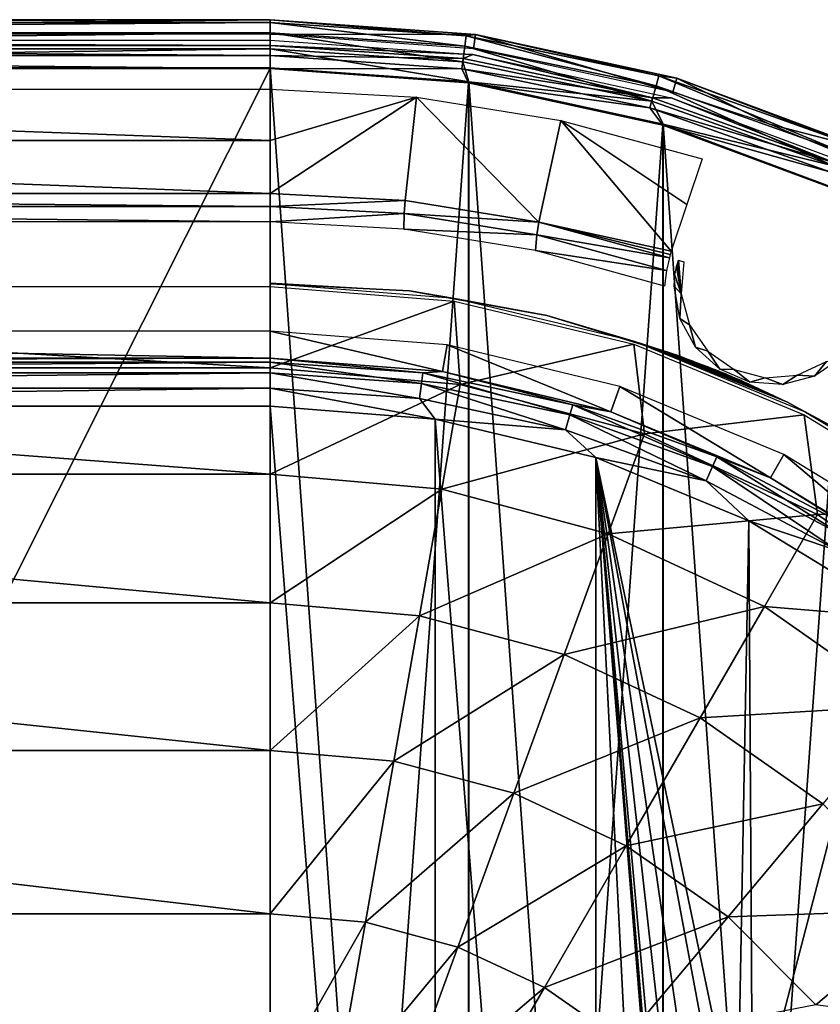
# Model space of a CAD drawing. Header units: millimetres. Extents: x -111 to 111, y -75 to 75.
# Tile 18 of 19: x 23 to 65, y 24 to 75. Entities that reach past the tile are written whole.
import ezdxf

# ---------------------------------------------------------------- set-up
doc = ezdxf.new("R2010")
doc.units = ezdxf.units.MM
doc.header["$LTSCALE"] = 65.185185
for name, color, linetype in [('1', 7, 'CONTINUOUS'), ('14', 7, 'CONTINUOUS'), ('31', 7, 'CONTINUOUS'), ('34', 7, 'CONTINUOUS'), ('44', 7, 'CONTINUOUS'), ('47', 7, 'CONTINUOUS'), ('6', 7, 'CONTINUOUS'), ('7', 7, 'CONTINUOUS'), ('72', 7, 'CONTINUOUS'), ('73', 7, 'CONTINUOUS'), ('74', 7, 'CONTINUOUS'), ('75', 7, 'CONTINUOUS'), ('8', 7, 'CONTINUOUS'), ('86', 7, 'CONTINUOUS'), ('88', 7, 'CONTINUOUS'), ('89', 7, 'CONTINUOUS'), ('9', 7, 'CONTINUOUS'), ('91', 7, 'CONTINUOUS'), ('94', 7, 'CONTINUOUS'), ('95', 7, 'CONTINUOUS'), ('96', 7, 'CONTINUOUS')]:
    doc.layers.add(name, color=color, linetype=linetype)

msp = doc.modelspace()

# ---------------------------------------------------------------- linework, layer by layer
at = {"layer": '1', "color": 250, "linetype": 'Continuous', "true_color": 0x333333}
for points in [[(36.3, 54.807, 43), (-36.3, 54.807, 43), (36.3, -54.807, 43), (36.3, 54.807, 43)], [(36.3, -54.807, 43), (-36.3, 54.807, 43), (-36.3, -54.807, 43), (36.3, -54.807, 43)], [(44.853, 54.135, 43), (36.3, 54.807, 43), (44.853, -54.135, 43), (44.853, 54.135, 43)], [(44.853, -54.135, 43), (36.3, 54.807, 43), (36.3, -54.807, 43), (44.853, -54.135, 43)], [(53.196, 52.137, 43), (44.853, 54.135, 43), (53.196, -52.137, 43), (53.196, 52.137, 43)], [(53.196, -52.137, 43), (44.853, 54.135, 43), (44.853, -54.135, 43), (53.196, -52.137, 43)], [(61.125, 48.862, 43), (53.196, 52.137, 43), (60.542, 17.037, 43), (61.125, 48.862, 43)], [(60.542, 17.037, 43), (53.196, 52.137, 43), (59.784, 16.856, 43), (60.542, 17.037, 43)], [(59.784, 16.856, 43), (53.196, 52.137, 43), (58.416, 16.161, 43), (59.784, 16.856, 43)], [(58.416, 16.161, 43), (53.196, 52.137, 43), (57.337, 15.083, 43), (58.416, 16.161, 43)], [(57.337, 15.083, 43), (53.196, 52.137, 43), (56.642, 13.714, 43), (57.337, 15.083, 43)], [(56.642, 13.714, 43), (53.196, 52.137, 43), (56.461, 12.956, 43), (56.642, 13.714, 43)], [(56.461, 12.956, 43), (53.196, 52.137, 43), (56.4, 12.174, 43), (56.461, 12.956, 43)], [(56.4, 12.174, 43), (53.196, 52.137, 43), (56.4, -12.174, 43), (56.4, 12.174, 43)], [(56.4, -12.174, 43), (53.196, 52.137, 43), (53.196, -52.137, 43), (56.4, -12.174, 43)], [(61.324, 17.098, 43), (61.125, 48.862, 43), (60.542, 17.037, 43), (61.324, 17.098, 43)], [(68.446, 44.389, 43), (61.125, 48.862, 43), (61.324, 17.098, 43), (68.446, 44.389, 43)], [(88.372, 17.098, 43), (68.446, 44.389, 43), (61.324, 17.098, 43), (88.372, 17.098, 43)]]:
    msp.add_3dface(points, dxfattribs=at)
at = {"layer": '14', "color": 250, "linetype": 'Continuous', "true_color": 0x333333}
for points in [[(36.3, -72.366, 17), (36.3, 72.366, 17), (-36.3, 72.366, 17), (36.3, -72.366, 17)], [(-36.3, -72.366, 17), (36.3, -72.366, 17), (-36.3, 72.366, 17), (-36.3, -72.366, 17)], [(46.599, -71.629, 17), (36.3, 72.366, 17), (36.3, -72.366, 17), (46.599, -71.629, 17)], [(46.599, 71.629, 17), (36.3, 72.366, 17), (46.599, -71.629, 17), (46.599, 71.629, 17)], [(56.688, -69.434, 17), (46.599, 71.629, 17), (46.599, -71.629, 17), (56.688, -69.434, 17)], [(56.688, 69.434, 17), (46.599, 71.629, 17), (56.688, -69.434, 17), (56.688, 69.434, 17)], [(66.362, -65.826, 17), (56.688, 69.434, 17), (56.688, -69.434, 17), (66.362, -65.826, 17)], [(66.362, 65.826, 17), (56.688, 69.434, 17), (66.362, -65.826, 17), (66.362, 65.826, 17)]]:
    msp.add_3dface(points, dxfattribs=at)
at = {"layer": '31', "color": 250, "linetype": 'Continuous', "true_color": 0x333333}
for points in [[(36.3, 74.862, 14.369), (46.954, 74.1, 14.369), (36.3, 74.109), (36.3, 74.862, 14.369)], [(36.3, 74.109), (46.954, 74.1, 14.369), (46.846, 73.355), (36.3, 74.109)], [(46.846, 73.355), (46.954, 74.1, 14.369), (57.178, 71.108), (46.846, 73.355)], [(46.954, 74.1, 14.369), (57.391, 71.83, 14.369), (57.178, 71.108), (46.954, 74.1, 14.369)], [(57.178, 71.108), (57.391, 71.83, 14.369), (62.197, 69.437), (57.178, 71.108)], [(57.391, 71.83, 14.369), (67.399, 68.097, 14.369), (62.197, 69.437), (57.391, 71.83, 14.369)], [(62.197, 69.437), (67.399, 68.097, 14.369), (67.086, 67.412), (62.197, 69.437)]]:
    msp.add_3dface(points, dxfattribs=at)
at = {"layer": '34', "color": 250, "linetype": 'Continuous', "true_color": 0x333333}
for points in [[(-36.3, 74.862, 14.369), (36.3, 74.862, 14.369), (-36.3, 74.109), (-36.3, 74.862, 14.369)], [(36.3, 74.862, 14.369), (36.3, 74.109), (-36.3, 74.109), (36.3, 74.862, 14.369)]]:
    msp.add_3dface(points, dxfattribs=at)
at = {"layer": '44', "color": 250, "linetype": 'Continuous', "true_color": 0x333333}
for points in [[(36.3, 74.862, 14.369), (36.3, 74.712, 15.363), (46.473, 74.016, 15.363), (36.3, 74.862, 14.369)], [(46.954, 74.1, 14.369), (36.3, 74.862, 14.369), (46.473, 74.016, 15.363), (46.954, 74.1, 14.369)], [(36.3, 74.712, 15.363), (46.401, 73.489, 16.22), (46.473, 74.016, 15.363), (36.3, 74.712, 15.363)], [(36.3, 74.18, 16.22), (46.401, 73.489, 16.22), (36.3, 74.712, 15.363), (36.3, 74.18, 16.22)], [(36.3, 74.18, 16.22), (46.288, 72.669, 16.797), (46.401, 73.489, 16.22), (36.3, 74.18, 16.22)], [(36.3, 73.352, 16.797), (46.288, 72.669, 16.797), (36.3, 74.18, 16.22), (36.3, 73.352, 16.797)], [(46.954, 74.1, 14.369), (46.473, 74.016, 15.363), (56.457, 71.941, 15.363), (46.954, 74.1, 14.369)], [(57.391, 71.83, 14.369), (46.954, 74.1, 14.369), (56.457, 71.941, 15.363), (57.391, 71.83, 14.369)], [(46.401, 73.489, 16.22), (56.313, 71.429, 16.22), (46.473, 74.016, 15.363), (46.401, 73.489, 16.22)], [(46.473, 74.016, 15.363), (56.313, 71.429, 16.22), (56.457, 71.941, 15.363), (46.473, 74.016, 15.363)], [(36.3, 73.352, 16.797), (46.599, 71.629, 17), (46.288, 72.669, 16.797), (36.3, 73.352, 16.797)], [(36.3, 72.366, 17), (46.599, 71.629, 17), (36.3, 73.352, 16.797), (36.3, 72.366, 17)], [(46.288, 72.669, 16.797), (56.09, 70.632, 16.797), (46.401, 73.489, 16.22), (46.288, 72.669, 16.797)], [(46.401, 73.489, 16.22), (56.09, 70.632, 16.797), (56.313, 71.429, 16.22), (46.401, 73.489, 16.22)], [(46.288, 72.669, 16.797), (46.599, 71.629, 17), (56.09, 70.632, 16.797), (46.288, 72.669, 16.797)], [(46.599, 71.629, 17), (56.688, 69.434, 17), (56.09, 70.632, 16.797), (46.599, 71.629, 17)], [(56.313, 71.429, 16.22), (65.853, 68.038, 16.22), (56.457, 71.941, 15.363), (56.313, 71.429, 16.22)], [(56.457, 71.941, 15.363), (65.853, 68.038, 16.22), (66.065, 68.526, 15.363), (56.457, 71.941, 15.363)], [(57.391, 71.83, 14.369), (56.457, 71.941, 15.363), (66.065, 68.526, 15.363), (57.391, 71.83, 14.369)], [(67.399, 68.097, 14.369), (57.391, 71.83, 14.369), (66.065, 68.526, 15.363), (67.399, 68.097, 14.369)], [(56.09, 70.632, 16.797), (65.524, 67.28, 16.797), (56.313, 71.429, 16.22), (56.09, 70.632, 16.797)], [(56.313, 71.429, 16.22), (65.524, 67.28, 16.797), (65.853, 68.038, 16.22), (56.313, 71.429, 16.22)], [(56.09, 70.632, 16.797), (56.688, 69.434, 17), (65.524, 67.28, 16.797), (56.09, 70.632, 16.797)], [(56.688, 69.434, 17), (66.362, 65.826, 17), (65.524, 67.28, 16.797), (56.688, 69.434, 17)]]:
    msp.add_3dface(points, dxfattribs=at)
at = {"layer": '47', "color": 250, "linetype": 'Continuous', "true_color": 0x333333}
for points in [[(36.3, 74.712, 15.363), (36.3, 74.862, 14.369), (-36.3, 74.712, 15.363), (36.3, 74.712, 15.363)], [(36.3, 74.862, 14.369), (-36.3, 74.862, 14.369), (-36.3, 74.712, 15.363), (36.3, 74.862, 14.369)], [(-36.3, 74.18, 16.22), (36.3, 74.712, 15.363), (-36.3, 74.712, 15.363), (-36.3, 74.18, 16.22)], [(36.3, 74.18, 16.22), (36.3, 74.712, 15.363), (-36.3, 74.18, 16.22), (36.3, 74.18, 16.22)], [(36.3, 73.352, 16.797), (36.3, 74.18, 16.22), (-36.3, 73.352, 16.797), (36.3, 73.352, 16.797)], [(-36.3, 73.352, 16.797), (36.3, 74.18, 16.22), (-36.3, 74.18, 16.22), (-36.3, 73.352, 16.797)], [(-36.3, 72.366, 17), (36.3, 73.352, 16.797), (-36.3, 73.352, 16.797), (-36.3, 72.366, 17)], [(-36.3, 72.366, 17), (36.3, 72.366, 17), (36.3, 73.352, 16.797), (-36.3, 72.366, 17)]]:
    msp.add_3dface(points, dxfattribs=at)
at = {"layer": '6', "color": 250, "linetype": 'Continuous', "true_color": 0x333333}
for points in [[(45.242, 56.602, 40.609), (36.3, 58.705, 8.539), (36.3, 57.304, 40.609), (45.242, 56.602, 40.609)], [(45.482, 57.982, 8.539), (36.3, 58.705, 8.539), (45.242, 56.602, 40.609), (45.482, 57.982, 8.539)], [(53.966, 54.513, 40.609), (45.482, 57.982, 8.539), (45.242, 56.602, 40.609), (53.966, 54.513, 40.609)], [(54.439, 55.832, 8.539), (45.482, 57.982, 8.539), (53.966, 54.513, 40.609), (54.439, 55.832, 8.539)], [(62.256, 51.089, 40.609), (54.439, 55.832, 8.539), (53.966, 54.513, 40.609), (62.256, 51.089, 40.609)], [(62.95, 52.307, 8.539), (54.439, 55.832, 8.539), (62.256, 51.089, 40.609), (62.95, 52.307, 8.539)], [(69.911, 46.412, 40.609), (62.95, 52.307, 8.539), (62.256, 51.089, 40.609), (69.911, 46.412, 40.609)], [(70.805, 47.494, 8.539), (62.95, 52.307, 8.539), (69.911, 46.412, 40.609), (70.805, 47.494, 8.539)]]:
    msp.add_3dface(points, dxfattribs=at)
at = {"layer": '7', "color": 250, "linetype": 'Continuous', "true_color": 0x333333}
for points in [[(-36.3, 58.705, 8.539), (-36.3, 57.304, 40.609), (36.3, 57.304, 40.609), (-36.3, 58.705, 8.539)], [(36.3, 58.705, 8.539), (-36.3, 58.705, 8.539), (36.3, 57.304, 40.609), (36.3, 58.705, 8.539)]]:
    msp.add_3dface(points, dxfattribs=at)
at = {"layer": '72', "color": 7, "linetype": 'Continuous', "true_color": 0xe0f2ff}
for points in [[(-36.3, -72.324, -1.8), (36.3, 72.324, -1.8), (36.3, -72.324, -1.8), (-36.3, -72.324, -1.8)], [(-36.3, 72.324, -1.8), (36.3, 72.324, -1.8), (-36.3, -72.324, -1.8), (-36.3, 72.324, -1.8)], [(36.3, -72.324, -1.8), (36.3, 72.324, -1.8), (46.592, 71.588, -1.8), (36.3, -72.324, -1.8)], [(46.592, -71.588, -1.8), (36.3, -72.324, -1.8), (46.592, 71.588, -1.8), (46.592, -71.588, -1.8)], [(56.676, 69.394, -1.8), (46.592, -71.588, -1.8), (46.592, 71.588, -1.8), (56.676, 69.394, -1.8)], [(56.676, -69.394, -1.8), (46.592, -71.588, -1.8), (56.676, 69.394, -1.8), (56.676, -69.394, -1.8)], [(66.344, 65.788, -1.8), (56.676, -69.394, -1.8), (56.676, 69.394, -1.8), (66.344, 65.788, -1.8)], [(66.344, -65.788, -1.8), (56.676, -69.394, -1.8), (66.344, 65.788, -1.8), (66.344, -65.788, -1.8)]]:
    msp.add_3dface(points, dxfattribs=at)
at = {"layer": '73', "color": 7, "linetype": 'Continuous', "true_color": 0xe0f2ff}
for points in [[(36.3, 71.25, -1.983), (43.883, 70.846, -1.983), (36.3, 68.588, -5.146), (36.3, 71.25, -1.983)], [(36.3, 68.588, -5.146), (43.883, 70.846, -1.983), (36.3, 65.849, -8.243), (36.3, 68.588, -5.146)], [(36.3, 65.849, -8.243), (43.883, 70.846, -1.983), (43.307, 65.475, -8.243), (36.3, 65.849, -8.243)], [(43.307, 65.475, -8.243), (43.883, 70.846, -1.983), (50.235, 64.357, -8.243), (43.307, 65.475, -8.243)], [(43.883, 70.846, -1.983), (51.38, 69.636, -1.983), (50.235, 64.357, -8.243), (43.883, 70.846, -1.983)], [(51.38, 69.636, -1.983), (57.108, 62.857, -7.841), (50.235, 64.357, -8.243), (51.38, 69.636, -1.983)], [(57.914, 65.28, -4.94), (57.108, 62.857, -7.841), (51.38, 69.636, -1.983), (57.914, 65.28, -4.94)], [(58.706, 67.635, -1.983), (57.914, 65.28, -4.94), (51.38, 69.636, -1.983), (58.706, 67.635, -1.983)], [(57.005, 62.509, -8.243), (50.235, 64.357, -8.243), (57.054, 62.684, -8.042), (57.005, 62.509, -8.243)], [(50.235, 64.357, -8.243), (57.108, 62.857, -7.841), (57.054, 62.684, -8.042), (50.235, 64.357, -8.243)]]:
    msp.add_3dface(points, dxfattribs=at)
at = {"layer": '74', "color": 7, "linetype": 'Continuous', "true_color": 0xe0f2ff}
for points in [[(36.3, 56.793, -22.181), (36.3, 61.015, -13.407), (45.845, 60.264, -13.407), (36.3, 56.793, -22.181)], [(46.162, 55.931, -22.181), (36.3, 56.793, -22.181), (45.845, 60.264, -13.407), (46.162, 55.931, -22.181)], [(55.155, 58.029, -13.407), (46.162, 55.931, -22.181), (45.845, 60.264, -13.407), (55.155, 58.029, -13.407)], [(55.724, 53.368, -22.181), (46.162, 55.931, -22.181), (55.155, 58.029, -13.407), (55.724, 53.368, -22.181)], [(64, 54.365, -13.407), (55.724, 53.368, -22.181), (55.155, 58.029, -13.407), (64, 54.365, -13.407)], [(36.3, 56.793, -22.181), (46.162, 55.931, -22.181), (36.3, 51.275, -30.287), (36.3, 56.793, -22.181)], [(36.3, 51.275, -30.287), (46.162, 55.931, -22.181), (45.204, 50.496, -30.287), (36.3, 51.275, -30.287)], [(46.162, 55.931, -22.181), (55.724, 53.368, -22.181), (45.204, 50.496, -30.287), (46.162, 55.931, -22.181)], [(64.697, 49.184, -22.181), (55.724, 53.368, -22.181), (64, 54.365, -13.407), (64.697, 49.184, -22.181)], [(72.164, 49.363, -13.407), (64.697, 49.184, -22.181), (64, 54.365, -13.407), (72.164, 49.363, -13.407)], [(45.204, 50.496, -30.287), (55.724, 53.368, -22.181), (53.837, 48.183, -30.287), (45.204, 50.496, -30.287)], [(55.724, 53.368, -22.181), (64.697, 49.184, -22.181), (53.837, 48.183, -30.287), (55.724, 53.368, -22.181)], [(36.3, 51.275, -30.287), (45.204, 50.496, -30.287), (36.3, 44.61, -37.479), (36.3, 51.275, -30.287)], [(36.3, 44.61, -37.479), (45.204, 50.496, -30.287), (44.046, 43.932, -37.479), (36.3, 44.61, -37.479)], [(45.204, 50.496, -30.287), (53.837, 48.183, -30.287), (44.046, 43.932, -37.479), (45.204, 50.496, -30.287)], [(53.837, 48.183, -30.287), (64.697, 49.184, -22.181), (61.938, 44.406, -30.287), (53.837, 48.183, -30.287)], [(64.697, 49.184, -22.181), (72.806, 43.506, -22.181), (61.938, 44.406, -30.287), (64.697, 49.184, -22.181)], [(72.806, 43.506, -22.181), (64.697, 49.184, -22.181), (72.164, 49.363, -13.407), (72.806, 43.506, -22.181)], [(44.046, 43.932, -37.479), (53.837, 48.183, -30.287), (51.557, 41.92, -37.479), (44.046, 43.932, -37.479)], [(53.837, 48.183, -30.287), (61.938, 44.406, -30.287), (51.557, 41.92, -37.479), (53.837, 48.183, -30.287)], [(36.3, 44.61, -37.479), (44.046, 43.932, -37.479), (36.3, 36.946, -43.596), (36.3, 44.61, -37.479)], [(51.557, 41.92, -37.479), (61.938, 44.406, -30.287), (58.605, 38.633, -37.479), (51.557, 41.92, -37.479)], [(61.938, 44.406, -30.287), (69.259, 39.279, -30.287), (58.605, 38.633, -37.479), (61.938, 44.406, -30.287)], [(61.938, 44.406, -30.287), (72.806, 43.506, -22.181), (69.259, 39.279, -30.287), (61.938, 44.406, -30.287)], [(36.3, 36.946, -43.596), (44.046, 43.932, -37.479), (42.716, 36.385, -43.596), (36.3, 36.946, -43.596)], [(44.046, 43.932, -37.479), (51.557, 41.92, -37.479), (42.716, 36.385, -43.596), (44.046, 43.932, -37.479)], [(42.716, 36.385, -43.596), (51.557, 41.92, -37.479), (48.936, 34.718, -43.596), (42.716, 36.385, -43.596)], [(51.557, 41.92, -37.479), (58.605, 38.633, -37.479), (48.936, 34.718, -43.596), (51.557, 41.92, -37.479)], [(58.605, 38.633, -37.479), (69.259, 39.279, -30.287), (64.975, 34.173, -37.479), (58.605, 38.633, -37.479)], [(48.936, 34.718, -43.596), (58.605, 38.633, -37.479), (54.773, 31.996, -43.596), (48.936, 34.718, -43.596)], [(58.605, 38.633, -37.479), (64.975, 34.173, -37.479), (54.773, 31.996, -43.596), (58.605, 38.633, -37.479)], [(36.3, 36.946, -43.596), (42.716, 36.385, -43.596), (36.3, 28.456, -48.501), (36.3, 36.946, -43.596)], [(36.3, 28.456, -48.501), (42.716, 36.385, -43.596), (41.241, 28.023, -48.501), (36.3, 28.456, -48.501)], [(42.716, 36.385, -43.596), (48.936, 34.718, -43.596), (41.241, 28.023, -48.501), (42.716, 36.385, -43.596)], [(41.241, 28.023, -48.501), (48.936, 34.718, -43.596), (46.032, 26.74, -48.501), (41.241, 28.023, -48.501)], [(48.936, 34.718, -43.596), (54.773, 31.996, -43.596), (46.032, 26.74, -48.501), (48.936, 34.718, -43.596)], [(54.773, 31.996, -43.596), (64.975, 34.173, -37.479), (60.049, 28.302, -43.596), (54.773, 31.996, -43.596)], [(64.975, 34.173, -37.479), (70.473, 28.675, -37.479), (60.049, 28.302, -43.596), (64.975, 34.173, -37.479)], [(46.032, 26.74, -48.501), (54.773, 31.996, -43.596), (50.528, 24.643, -48.501), (46.032, 26.74, -48.501)], [(54.773, 31.996, -43.596), (60.049, 28.302, -43.596), (50.528, 24.643, -48.501), (54.773, 31.996, -43.596)], [(60.049, 28.302, -43.596), (70.473, 28.675, -37.479), (64.602, 23.749, -43.596), (60.049, 28.302, -43.596)], [(70.473, 28.675, -37.479), (74.933, 22.305, -37.479), (64.602, 23.749, -43.596), (70.473, 28.675, -37.479)], [(36.3, 28.456, -48.501), (41.241, 28.023, -48.501), (36.3, 19.328, -52.086), (36.3, 28.456, -48.501)], [(50.528, 24.643, -48.501), (60.049, 28.302, -43.596), (54.591, 21.798, -48.501), (50.528, 24.643, -48.501)], [(60.049, 28.302, -43.596), (64.602, 23.749, -43.596), (54.591, 21.798, -48.501), (60.049, 28.302, -43.596)], [(36.3, 19.328, -52.086), (41.241, 28.023, -48.501), (39.656, 19.035, -52.086), (36.3, 19.328, -52.086)], [(41.241, 28.023, -48.501), (46.032, 26.74, -48.501), (39.656, 19.035, -52.086), (41.241, 28.023, -48.501)], [(39.656, 19.035, -52.086), (46.032, 26.74, -48.501), (42.911, 18.163, -52.086), (39.656, 19.035, -52.086)], [(46.032, 26.74, -48.501), (50.528, 24.643, -48.501), (42.911, 18.163, -52.086), (46.032, 26.74, -48.501)], [(42.911, 18.163, -52.086), (50.528, 24.643, -48.501), (45.964, 16.739, -52.086), (42.911, 18.163, -52.086)], [(50.528, 24.643, -48.501), (54.591, 21.798, -48.501), (45.964, 16.739, -52.086), (50.528, 24.643, -48.501)]]:
    msp.add_3dface(points, dxfattribs=at)
at = {"layer": '75', "color": 7, "linetype": 'Continuous', "true_color": 0xe0f2ff}
for points in [[(36.3, 61.015, -13.407), (36.3, 56.793, -22.181), (-36.3, 61.015, -13.407), (36.3, 61.015, -13.407)], [(-36.3, 61.015, -13.407), (36.3, 56.793, -22.181), (-36.3, 56.793, -22.181), (-36.3, 61.015, -13.407)], [(36.3, 56.793, -22.181), (36.3, 51.275, -30.287), (-36.3, 56.793, -22.181), (36.3, 56.793, -22.181)], [(-36.3, 56.793, -22.181), (36.3, 51.275, -30.287), (-36.3, 51.275, -30.287), (-36.3, 56.793, -22.181)], [(-36.3, 51.275, -30.287), (36.3, 44.61, -37.479), (-36.3, 44.61, -37.479), (-36.3, 51.275, -30.287)], [(36.3, 51.275, -30.287), (36.3, 44.61, -37.479), (-36.3, 51.275, -30.287), (36.3, 51.275, -30.287)], [(-36.3, 44.61, -37.479), (36.3, 36.946, -43.596), (-36.3, 36.946, -43.596), (-36.3, 44.61, -37.479)], [(36.3, 44.61, -37.479), (36.3, 36.946, -43.596), (-36.3, 44.61, -37.479), (36.3, 44.61, -37.479)], [(36.3, 36.946, -43.596), (36.3, 28.456, -48.501), (-36.3, 36.946, -43.596), (36.3, 36.946, -43.596)], [(-36.3, 36.946, -43.596), (36.3, 28.456, -48.501), (-36.3, 28.456, -48.501), (-36.3, 36.946, -43.596)], [(36.3, 28.456, -48.501), (36.3, 19.328, -52.086), (-36.3, 28.456, -48.501), (36.3, 28.456, -48.501)], [(-36.3, 28.456, -48.501), (36.3, 19.328, -52.086), (-36.3, 19.328, -52.086), (-36.3, 28.456, -48.501)]]:
    msp.add_3dface(points, dxfattribs=at)
at = {"layer": '8', "color": 250, "linetype": 'Continuous', "true_color": 0x333333}
for points in [[(45.242, 56.602, 40.609), (36.3, 57.304, 40.609), (44.225, 56.531, 41.532), (45.242, 56.602, 40.609)], [(36.3, 57.304, 40.609), (36.3, 57.084, 41.532), (44.225, 56.531, 41.532), (36.3, 57.304, 40.609)], [(36.3, 57.084, 41.532), (44.149, 55.987, 42.307), (44.225, 56.531, 41.532), (36.3, 57.084, 41.532)], [(36.3, 56.535, 42.307), (44.149, 55.987, 42.307), (36.3, 57.084, 41.532), (36.3, 56.535, 42.307)], [(36.3, 56.535, 42.307), (44.038, 55.197, 42.821), (44.149, 55.987, 42.307), (36.3, 56.535, 42.307)], [(36.3, 55.736, 42.821), (44.038, 55.197, 42.821), (36.3, 56.535, 42.307), (36.3, 55.736, 42.821)], [(44.149, 55.987, 42.307), (51.846, 54.356, 42.307), (44.225, 56.531, 41.532), (44.149, 55.987, 42.307)], [(45.242, 56.602, 40.609), (44.225, 56.531, 41.532), (51.997, 54.883, 41.532), (45.242, 56.602, 40.609)], [(44.225, 56.531, 41.532), (51.846, 54.356, 42.307), (51.997, 54.883, 41.532), (44.225, 56.531, 41.532)], [(53.966, 54.513, 40.609), (45.242, 56.602, 40.609), (51.997, 54.883, 41.532), (53.966, 54.513, 40.609)], [(36.3, 54.807, 43), (44.853, 54.135, 43), (36.3, 55.736, 42.821), (36.3, 54.807, 43)], [(36.3, 55.736, 42.821), (44.853, 54.135, 43), (44.038, 55.197, 42.821), (36.3, 55.736, 42.821)], [(44.038, 55.197, 42.821), (51.626, 53.588, 42.821), (44.149, 55.987, 42.307), (44.038, 55.197, 42.821)], [(44.149, 55.987, 42.307), (51.626, 53.588, 42.821), (51.846, 54.356, 42.307), (44.149, 55.987, 42.307)], [(44.038, 55.197, 42.821), (44.853, 54.135, 43), (51.626, 53.588, 42.821), (44.038, 55.197, 42.821)], [(51.846, 54.356, 42.307), (59.241, 51.671, 42.307), (51.997, 54.883, 41.532), (51.846, 54.356, 42.307)], [(51.997, 54.883, 41.532), (59.241, 51.671, 42.307), (59.464, 52.173, 41.532), (51.997, 54.883, 41.532)], [(53.966, 54.513, 40.609), (51.997, 54.883, 41.532), (59.464, 52.173, 41.532), (53.966, 54.513, 40.609)], [(51.626, 53.588, 42.821), (58.917, 50.941, 42.821), (51.846, 54.356, 42.307), (51.626, 53.588, 42.821)], [(51.846, 54.356, 42.307), (58.917, 50.941, 42.821), (59.241, 51.671, 42.307), (51.846, 54.356, 42.307)], [(62.256, 51.089, 40.609), (53.966, 54.513, 40.609), (59.464, 52.173, 41.532), (62.256, 51.089, 40.609)], [(44.853, 54.135, 43), (53.196, 52.137, 43), (51.626, 53.588, 42.821), (44.853, 54.135, 43)], [(51.626, 53.588, 42.821), (53.196, 52.137, 43), (58.917, 50.941, 42.821), (51.626, 53.588, 42.821)], [(53.196, 52.137, 43), (61.125, 48.862, 43), (58.917, 50.941, 42.821), (53.196, 52.137, 43)], [(59.241, 51.671, 42.307), (66.193, 47.986, 42.307), (59.464, 52.173, 41.532), (59.241, 51.671, 42.307)], [(59.464, 52.173, 41.532), (66.193, 47.986, 42.307), (66.483, 48.452, 41.532), (59.464, 52.173, 41.532)], [(62.256, 51.089, 40.609), (59.464, 52.173, 41.532), (66.483, 48.452, 41.532), (62.256, 51.089, 40.609)], [(58.917, 50.941, 42.821), (65.771, 47.308, 42.821), (59.241, 51.671, 42.307), (58.917, 50.941, 42.821)], [(59.241, 51.671, 42.307), (65.771, 47.308, 42.821), (66.193, 47.986, 42.307), (59.241, 51.671, 42.307)], [(58.917, 50.941, 42.821), (61.125, 48.862, 43), (65.771, 47.308, 42.821), (58.917, 50.941, 42.821)], [(69.911, 46.412, 40.609), (62.256, 51.089, 40.609), (66.483, 48.452, 41.532), (69.911, 46.412, 40.609)], [(61.125, 48.862, 43), (68.446, 44.389, 43), (65.771, 47.308, 42.821), (61.125, 48.862, 43)]]:
    msp.add_3dface(points, dxfattribs=at)
at = {"layer": '86', "color": 7, "linetype": 'Continuous', "true_color": 0xe0f2ff}
for points in [[(36.3, 68.588, -5.146), (-36.3, 68.588, -5.146), (-36.3, 71.25, -1.983), (36.3, 68.588, -5.146)], [(36.3, 71.25, -1.983), (36.3, 68.588, -5.146), (-36.3, 71.25, -1.983), (36.3, 71.25, -1.983)], [(36.3, 65.849, -8.243), (-36.3, 65.849, -8.243), (-36.3, 68.588, -5.146), (36.3, 65.849, -8.243)], [(36.3, 68.588, -5.146), (36.3, 65.849, -8.243), (-36.3, 68.588, -5.146), (36.3, 68.588, -5.146)]]:
    msp.add_3dface(points, dxfattribs=at)
at = {"layer": '88', "color": 7, "linetype": 'Continuous', "true_color": 0xe0f2ff}
for points in [[(-36.3, 65.177, -8.728), (-36.3, 65.849, -8.243), (36.3, 65.177, -8.728), (-36.3, 65.177, -8.728)], [(-36.3, 65.849, -8.243), (36.3, 65.849, -8.243), (36.3, 65.177, -8.728), (-36.3, 65.849, -8.243)], [(-36.3, 64.367, -8.9), (-36.3, 65.177, -8.728), (36.3, 64.367, -8.9), (-36.3, 64.367, -8.9)], [(36.3, 64.367, -8.9), (-36.3, 65.177, -8.728), (36.3, 65.177, -8.728), (36.3, 64.367, -8.9)]]:
    msp.add_3dface(points, dxfattribs=at)
at = {"layer": '89', "color": 7, "linetype": 'Continuous', "true_color": 0xe0f2ff}
for points in [[(36.3, 65.849, -8.243), (43.307, 65.475, -8.243), (36.3, 65.177, -8.728), (36.3, 65.849, -8.243)], [(36.3, 65.177, -8.728), (43.307, 65.475, -8.243), (43.258, 64.805, -8.728), (36.3, 65.177, -8.728)], [(43.307, 65.475, -8.243), (50.235, 64.357, -8.243), (43.258, 64.805, -8.728), (43.307, 65.475, -8.243)], [(36.3, 64.367, -8.9), (36.3, 65.177, -8.728), (43.258, 64.805, -8.728), (36.3, 64.367, -8.9)], [(36.3, 64.367, -8.9), (43.258, 64.805, -8.728), (43.225, 63.993, -8.9), (36.3, 64.367, -8.9)], [(43.258, 64.805, -8.728), (50.136, 63.692, -8.728), (43.225, 63.993, -8.9), (43.258, 64.805, -8.728)], [(50.235, 64.357, -8.243), (50.136, 63.692, -8.728), (43.258, 64.805, -8.728), (50.235, 64.357, -8.243)], [(43.225, 63.993, -8.9), (50.136, 63.692, -8.728), (50.069, 62.877, -8.9), (43.225, 63.993, -8.9)], [(50.235, 64.357, -8.243), (57.005, 62.509, -8.243), (50.136, 63.692, -8.728), (50.235, 64.357, -8.243)], [(50.136, 63.692, -8.728), (56.856, 61.851, -8.728), (50.069, 62.877, -8.9), (50.136, 63.692, -8.728)], [(57.005, 62.509, -8.243), (56.856, 61.851, -8.728), (50.136, 63.692, -8.728), (57.005, 62.509, -8.243)], [(56.856, 61.851, -8.728), (56.753, 61.031, -8.9), (50.069, 62.877, -8.9), (56.856, 61.851, -8.728)]]:
    msp.add_3dface(points, dxfattribs=at)
at = {"layer": '9', "color": 250, "linetype": 'Continuous', "true_color": 0x333333}
for points in [[(36.3, 57.304, 40.609), (-36.3, 57.304, 40.609), (-36.3, 57.084, 41.532), (36.3, 57.304, 40.609)], [(36.3, 57.084, 41.532), (36.3, 57.304, 40.609), (-36.3, 57.084, 41.532), (36.3, 57.084, 41.532)], [(-36.3, 56.535, 42.307), (36.3, 57.084, 41.532), (-36.3, 57.084, 41.532), (-36.3, 56.535, 42.307)], [(36.3, 56.535, 42.307), (36.3, 57.084, 41.532), (-36.3, 56.535, 42.307), (36.3, 56.535, 42.307)], [(-36.3, 55.736, 42.821), (36.3, 56.535, 42.307), (-36.3, 56.535, 42.307), (-36.3, 55.736, 42.821)], [(36.3, 55.736, 42.821), (36.3, 56.535, 42.307), (-36.3, 55.736, 42.821), (36.3, 55.736, 42.821)], [(-36.3, 54.807, 43), (36.3, 55.736, 42.821), (-36.3, 55.736, 42.821), (-36.3, 54.807, 43)], [(-36.3, 54.807, 43), (36.3, 54.807, 43), (36.3, 55.736, 42.821), (-36.3, 54.807, 43)]]:
    msp.add_3dface(points, dxfattribs=at)
at = {"layer": '91', "color": 7, "linetype": 'Continuous', "true_color": 0xe0f2ff}
for points in [[(57.473, 62.375, -7.533), (57.618, 60.637, -1.8), (57.423, 62.219, -7.733), (57.473, 62.375, -7.533)], [(57.764, 62.298, -1.8), (57.618, 60.637, -1.8), (57.473, 62.375, -7.533), (57.764, 62.298, -1.8)], [(57.289, 61.605, -8.298), (57.378, 62.059, -7.934), (57.618, 60.637, -1.8), (57.289, 61.605, -8.298)], [(57.618, 60.637, -1.8), (57.378, 62.059, -7.934), (57.423, 62.219, -7.733), (57.618, 60.637, -1.8)], [(57.253, 61.033, -8.426), (57.289, 61.605, -8.298), (57.618, 60.637, -1.8), (57.253, 61.033, -8.426)], [(57.541, 59.356, -8.426), (57.253, 61.033, -8.426), (57.618, 60.637, -1.8), (57.541, 59.356, -8.426)], [(58.05, 59.027, -1.8), (57.541, 59.356, -8.426), (57.618, 60.637, -1.8), (58.05, 59.027, -1.8)], [(58.361, 57.864, -8.426), (57.541, 59.356, -8.426), (58.05, 59.027, -1.8), (58.361, 57.864, -8.426)], [(59.006, 57.661, -1.8), (58.361, 57.864, -8.426), (58.05, 59.027, -1.8), (59.006, 57.661, -1.8)], [(59.622, 56.722, -8.426), (58.361, 57.864, -8.426), (59.006, 57.661, -1.8), (59.622, 56.722, -8.426)], [(60.371, 56.705, -1.8), (59.622, 56.722, -8.426), (59.006, 57.661, -1.8), (60.371, 56.705, -1.8)], [(65.94, 57.319, -8.426), (64.529, 56.369, -8.426), (65.153, 57.123, -1.8), (65.94, 57.319, -8.426)], [(61.187, 56.053, -8.426), (59.622, 56.722, -8.426), (60.371, 56.705, -1.8), (61.187, 56.053, -8.426)], [(65.153, 57.123, -1.8), (64.529, 56.369, -8.426), (63.642, 56.419, -1.8), (65.153, 57.123, -1.8)], [(61.982, 56.274, -1.8), (61.187, 56.053, -8.426), (60.371, 56.705, -1.8), (61.982, 56.274, -1.8)], [(62.884, 55.931, -8.426), (61.187, 56.053, -8.426), (61.982, 56.274, -1.8), (62.884, 55.931, -8.426)], [(63.642, 56.419, -1.8), (62.884, 55.931, -8.426), (61.982, 56.274, -1.8), (63.642, 56.419, -1.8)], [(64.529, 56.369, -8.426), (62.884, 55.931, -8.426), (63.642, 56.419, -1.8), (64.529, 56.369, -8.426)]]:
    msp.add_3dface(points, dxfattribs=at)
at = {"layer": '94', "color": 7, "linetype": 'Continuous', "true_color": 0xe0f2ff}
for points in [[(36.3, 73.801, -0.56), (46.803, 73.05, -0.56), (36.3, 73.528, -1.195), (36.3, 73.801, -0.56)], [(36.3, 73.528, -1.195), (46.803, 73.05, -0.56), (46.312, 72.843, -1.195), (36.3, 73.528, -1.195)], [(36.3, 73.528, -1.195), (46.312, 72.843, -1.195), (36.3, 72.997, -1.64), (36.3, 73.528, -1.195)], [(46.312, 72.843, -1.195), (46.24, 72.317, -1.64), (36.3, 72.997, -1.64), (46.312, 72.843, -1.195)], [(46.24, 72.317, -1.64), (36.3, 72.324, -1.8), (36.3, 72.997, -1.64), (46.24, 72.317, -1.64)], [(46.312, 72.843, -1.195), (56.137, 70.801, -1.195), (46.24, 72.317, -1.64), (46.312, 72.843, -1.195)], [(46.312, 72.843, -1.195), (46.803, 73.05, -0.56), (56.137, 70.801, -1.195), (46.312, 72.843, -1.195)], [(46.803, 73.05, -0.56), (57.092, 70.812, -0.56), (56.137, 70.801, -1.195), (46.803, 73.05, -0.56)], [(46.592, 71.588, -1.8), (36.3, 72.324, -1.8), (46.24, 72.317, -1.64), (46.592, 71.588, -1.8)], [(56.137, 70.801, -1.195), (55.994, 70.29, -1.64), (46.24, 72.317, -1.64), (56.137, 70.801, -1.195)], [(55.994, 70.29, -1.64), (46.592, 71.588, -1.8), (46.24, 72.317, -1.64), (55.994, 70.29, -1.64)], [(56.676, 69.394, -1.8), (46.592, 71.588, -1.8), (55.994, 70.29, -1.64), (56.676, 69.394, -1.8)], [(56.137, 70.801, -1.195), (65.593, 67.44, -1.195), (55.994, 70.29, -1.64), (56.137, 70.801, -1.195)], [(56.137, 70.801, -1.195), (57.092, 70.812, -0.56), (65.593, 67.44, -1.195), (56.137, 70.801, -1.195)], [(57.092, 70.812, -0.56), (66.958, 67.132, -0.56), (65.593, 67.44, -1.195), (57.092, 70.812, -0.56)], [(65.593, 67.44, -1.195), (65.382, 66.954, -1.64), (55.994, 70.29, -1.64), (65.593, 67.44, -1.195)], [(65.382, 66.954, -1.64), (56.676, 69.394, -1.8), (55.994, 70.29, -1.64), (65.382, 66.954, -1.64)], [(66.344, 65.788, -1.8), (56.676, 69.394, -1.8), (65.382, 66.954, -1.64), (66.344, 65.788, -1.8)]]:
    msp.add_3dface(points, dxfattribs=at)
at = {"layer": '95', "color": 7, "linetype": 'Continuous', "true_color": 0xe0f2ff}
for points in [[(-36.3, 73.528, -1.195), (-36.3, 73.801, -0.56), (36.3, 73.528, -1.195), (-36.3, 73.528, -1.195)], [(-36.3, 73.801, -0.56), (36.3, 73.801, -0.56), (36.3, 73.528, -1.195), (-36.3, 73.801, -0.56)], [(-36.3, 72.997, -1.64), (-36.3, 73.528, -1.195), (36.3, 72.997, -1.64), (-36.3, 72.997, -1.64)], [(-36.3, 73.528, -1.195), (36.3, 73.528, -1.195), (36.3, 72.997, -1.64), (-36.3, 73.528, -1.195)], [(36.3, 72.324, -1.8), (-36.3, 72.324, -1.8), (-36.3, 72.997, -1.64), (36.3, 72.324, -1.8)], [(36.3, 72.324, -1.8), (-36.3, 72.997, -1.64), (36.3, 72.997, -1.64), (36.3, 72.324, -1.8)]]:
    msp.add_3dface(points, dxfattribs=at)
at = {"layer": '96', "color": 7, "linetype": 'Continuous', "true_color": 0xe0f2ff}
for points in [[(36.3, 61.211, -9.391), (43.521, 60.784, -9.391), (36.3, 61.153, -12.711), (36.3, 61.211, -9.391)], [(36.3, 61.153, -12.711), (43.521, 60.784, -9.391), (45.867, 60.401, -12.711), (36.3, 61.153, -12.711)], [(43.521, 60.784, -9.391), (50.644, 59.507, -9.391), (45.867, 60.401, -12.711), (43.521, 60.784, -9.391)], [(45.867, 60.401, -12.711), (50.644, 59.507, -9.391), (55.197, 58.16, -12.711), (45.867, 60.401, -12.711)], [(50.644, 59.507, -9.391), (57.566, 57.399, -9.391), (55.197, 58.16, -12.711), (50.644, 59.507, -9.391)], [(57.566, 57.399, -9.391), (58.273, 57.133, -9.308), (55.197, 58.16, -12.711), (57.566, 57.399, -9.391)], [(58.273, 57.133, -9.308), (59.061, 56.828, -9.067), (55.197, 58.16, -12.711), (58.273, 57.133, -9.308)], [(59.061, 56.828, -9.067), (59.594, 56.616, -8.854), (55.197, 58.16, -12.711), (59.061, 56.828, -9.067)], [(59.594, 56.616, -8.854), (59.973, 56.461, -8.708), (55.197, 58.16, -12.711), (59.594, 56.616, -8.854)], [(59.973, 56.461, -8.708), (60.241, 56.35, -8.639), (55.197, 58.16, -12.711), (59.973, 56.461, -8.708)], [(60.241, 56.35, -8.639), (60.477, 56.249, -8.637), (55.197, 58.16, -12.711), (60.241, 56.35, -8.639)], [(60.477, 56.249, -8.637), (60.741, 56.133, -8.702), (55.197, 58.16, -12.711), (60.477, 56.249, -8.637)], [(60.741, 56.133, -8.702), (61.112, 55.967, -8.847), (55.197, 58.16, -12.711), (60.741, 56.133, -8.702)], [(61.112, 55.967, -8.847), (61.635, 55.729, -9.06), (55.197, 58.16, -12.711), (61.112, 55.967, -8.847)], [(61.635, 55.729, -9.06), (62.414, 55.363, -9.307), (55.197, 58.16, -12.711), (61.635, 55.729, -9.06)], [(55.197, 58.16, -12.711), (63.097, 55.034, -9.391), (64.063, 54.488, -12.711), (55.197, 58.16, -12.711)], [(62.414, 55.363, -9.307), (63.097, 55.034, -9.391), (55.197, 58.16, -12.711), (62.414, 55.363, -9.307)], [(63.097, 55.034, -9.391), (67.401, 52.722, -9.391), (64.063, 54.488, -12.711), (63.097, 55.034, -9.391)], [(67.401, 52.722, -9.391), (71.506, 50.074, -9.391), (64.063, 54.488, -12.711), (67.401, 52.722, -9.391)], [(64.063, 54.488, -12.711), (71.506, 50.074, -9.391), (72.245, 49.474, -12.711), (64.063, 54.488, -12.711)]]:
    msp.add_3dface(points, dxfattribs=at)

doc.saveas('drawing.dxf')
